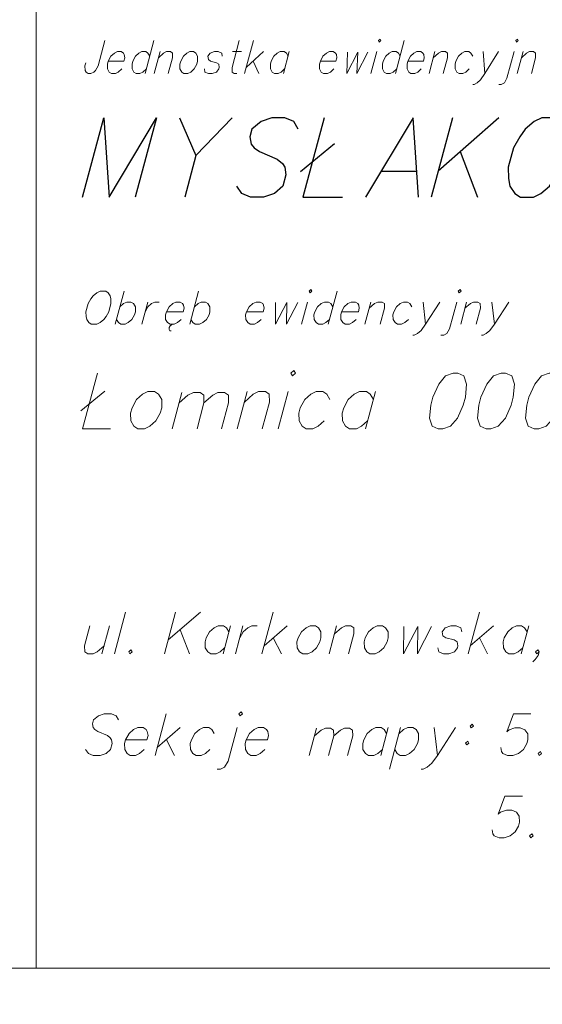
# Model space of a CAD drawing. Header units: metres. Extents: x 5554594 to 5556205, y 5636132 to 5636668.
# Tile 26 of 168: x 5555268 to 5555280, y 5636169 to 5636191. Entities that reach past the tile are written whole.
import ezdxf

# ---------------------------------------------------------------- set-up
doc = ezdxf.new("R2010")
doc.units = ezdxf.units.M
doc.header["$MEASUREMENT"] = 0
doc.header["$XCLIPFRAME"] = 0
doc.layers.add('#RAMKA', color=7, linetype='Continuous', lineweight=18)
doc.layers.add('#RASTER', color=7, linetype='Continuous', lineweight=18)
picture_1 = doc.add_image_def('image1.tif', size_in_pixel=(18897, 11811))

# ---------------------------------------------------------------- blocks, each defined once
blk = doc.blocks.new('*U368')
at = {"layer": '#RAMKA', "color": 7, "linetype": 'ByBlock', "lineweight": 18}
blk.add_line((5555271.419, 5636190.194), (5555271.223, 5636189.464), dxfattribs=at)
at = {"layer": '#RAMKA', "color": 7, "linetype": 'ByBlock', "lineweight": 18, "flags": 128}
blk.add_lwpolyline([(5555271.326, 5636189.849), (5555271.287, 5636189.918), (5555271.24, 5636189.953), (5555271.154, 5636189.953), (5555271.087, 5636189.918), (5555271.012, 5636189.849), (5555270.954, 5636189.74), (5555270.935, 5636189.671), (5555270.936, 5636189.567), (5555270.975, 5636189.498), (5555271.023, 5636189.464), (5555271.109, 5636189.464), (5555271.175, 5636189.498), (5555271.251, 5636189.567)], dxfattribs=at)
blk = doc.blocks.new('*U369')
at = {"layer": '#RAMKA', "color": 7, "linetype": 'ByBlock', "lineweight": 18}
blk.add_line((5555271.554, 5636189.953), (5555271.423, 5636189.464), dxfattribs=at)
at = {"layer": '#RAMKA', "color": 7, "linetype": 'ByBlock', "lineweight": 18, "flags": 128}
blk.add_lwpolyline([(5555271.517, 5636189.815), (5555271.63, 5636189.918), (5555271.697, 5636189.953), (5555271.782, 5636189.953), (5555271.83, 5636189.918), (5555271.831, 5636189.815), (5555271.737, 5636189.464)], dxfattribs=at)
blk = doc.blocks.new('*U370')
at = {"layer": '#RAMKA', "color": 7, "linetype": 'ByBlock', "lineweight": 18}
blk.add_line((5555273.154, 5636189.953), (5555273.354, 5636189.953), dxfattribs=at)
at = {"layer": '#RAMKA', "color": 7, "linetype": 'ByBlock', "lineweight": 18, "flags": 128}
blk.add_lwpolyline([(5555273.305, 5636190.194), (5555273.146, 5636189.602), (5555273.147, 5636189.498), (5555273.195, 5636189.464), (5555273.252, 5636189.464)], dxfattribs=at)
blk = doc.blocks.new('*U371')
at = {"layer": '#RAMKA', "color": 7, "linetype": 'ByBlock', "lineweight": 18}
for p, q in [((5555273.619, 5636190.194), (5555273.423, 5636189.464)), ((5555273.84, 5636189.953), (5555273.46, 5636189.602)), ((5555273.611, 5636189.74), (5555273.737, 5636189.464))]:
    blk.add_line(p, q, dxfattribs=at)
blk = doc.blocks.new('*U372')
at = {"layer": '#RAMKA', "color": 7, "linetype": 'ByBlock', "lineweight": 18}
blk.add_line((5555274.411, 5636189.953), (5555274.28, 5636189.464), dxfattribs=at)
at = {"layer": '#RAMKA', "color": 7, "linetype": 'ByBlock', "lineweight": 18, "flags": 128}
blk.add_lwpolyline([(5555274.384, 5636189.849), (5555274.345, 5636189.918), (5555274.297, 5636189.953), (5555274.211, 5636189.953), (5555274.145, 5636189.918), (5555274.069, 5636189.849), (5555274.011, 5636189.74), (5555273.993, 5636189.671), (5555273.994, 5636189.567), (5555274.032, 5636189.498), (5555274.08, 5636189.464), (5555274.166, 5636189.464), (5555274.233, 5636189.498), (5555274.308, 5636189.567)], dxfattribs=at)
blk = doc.blocks.new('*U373')
at = {"layer": '#RAMKA', "color": 7, "linetype": 'ByBlock', "lineweight": 18}
blk.add_line((5555276.344, 5636189.953), (5555276.213, 5636189.464), dxfattribs=at)
at = {"layer": '#RAMKA', "color": 7, "linetype": 'ByBlock', "lineweight": 18, "flags": 128}
blk.add_lwpolyline([(5555276.38, 5636190.194), (5555276.4, 5636190.16), (5555276.437, 5636190.194), (5555276.418, 5636190.229), (5555276.38, 5636190.194)], dxfattribs=at)
blk = doc.blocks.new('*U374')
at = {"layer": '#RAMKA', "color": 7, "linetype": 'ByBlock', "lineweight": 18}
blk.add_line((5555276.952, 5636190.194), (5555276.756, 5636189.464), dxfattribs=at)
at = {"layer": '#RAMKA', "color": 7, "linetype": 'ByBlock', "lineweight": 18, "flags": 128}
blk.add_lwpolyline([(5555276.859, 5636189.849), (5555276.821, 5636189.918), (5555276.773, 5636189.953), (5555276.687, 5636189.953), (5555276.621, 5636189.918), (5555276.545, 5636189.849), (5555276.487, 5636189.74), (5555276.469, 5636189.671), (5555276.469, 5636189.567), (5555276.508, 5636189.498), (5555276.556, 5636189.464), (5555276.642, 5636189.464), (5555276.708, 5636189.498), (5555276.784, 5636189.567)], dxfattribs=at)
blk = doc.blocks.new('*U375')
at = {"layer": '#RAMKA', "color": 7, "linetype": 'ByBlock', "lineweight": 18}
blk.add_line((5555277.63, 5636189.953), (5555277.499, 5636189.464), dxfattribs=at)
at = {"layer": '#RAMKA', "color": 7, "linetype": 'ByBlock', "lineweight": 18, "flags": 128}
blk.add_lwpolyline([(5555277.593, 5636189.815), (5555277.707, 5636189.918), (5555277.773, 5636189.953), (5555277.859, 5636189.953), (5555277.907, 5636189.918), (5555277.907, 5636189.815), (5555277.813, 5636189.464)], dxfattribs=at)
blk = doc.blocks.new('*U376')
at = {"layer": '#RAMKA', "color": 7, "linetype": 'ByBlock', "lineweight": 18}
blk.add_line((5555278.692, 5636189.953), (5555278.732, 5636189.464), dxfattribs=at)
at = {"layer": '#RAMKA', "color": 7, "linetype": 'ByBlock', "lineweight": 18, "flags": 128}
blk.add_lwpolyline([(5555279.035, 5636189.953), (5555278.732, 5636189.464), (5555278.638, 5636189.326), (5555278.563, 5636189.257), (5555278.496, 5636189.222), (5555278.468, 5636189.222)], dxfattribs=at)
blk = doc.blocks.new('*U377')
at = {"layer": '#RAMKA', "color": 7, "linetype": 'ByBlock', "lineweight": 18, "flags": 128}
for points in [[(5555279.414, 5636190.194), (5555279.433, 5636190.16), (5555279.471, 5636190.194), (5555279.452, 5636190.229), (5555279.414, 5636190.194)], [(5555279.378, 5636189.953), (5555279.219, 5636189.36), (5555279.163, 5636189.257), (5555279.096, 5636189.222), (5555279.039, 5636189.222)]]:
    blk.add_lwpolyline(points, dxfattribs=at)
blk = doc.blocks.new('*U378')
at = {"layer": '#RAMKA', "color": 7, "linetype": 'ByBlock', "lineweight": 18}
blk.add_line((5555279.578, 5636189.953), (5555279.447, 5636189.464), dxfattribs=at)
at = {"layer": '#RAMKA', "color": 7, "linetype": 'ByBlock', "lineweight": 18, "flags": 128}
blk.add_lwpolyline([(5555279.541, 5636189.815), (5555279.654, 5636189.918), (5555279.721, 5636189.953), (5555279.807, 5636189.953), (5555279.854, 5636189.918), (5555279.855, 5636189.815), (5555279.761, 5636189.464)], dxfattribs=at)
blk = doc.blocks.new('*U395')
at = {"layer": '#RAMKA', "color": 7, "linetype": 'ByBlock', "lineweight": 18}
blk.add_line((5555270.758, 5636184.654), (5555270.563, 5636183.924), dxfattribs=at)
at = {"layer": '#RAMKA', "color": 7, "linetype": 'ByBlock', "lineweight": 18, "flags": 128}
blk.add_lwpolyline([(5555270.666, 5636184.309), (5555270.747, 5636184.378), (5555270.818, 5636184.413), (5555270.911, 5636184.413), (5555270.964, 5636184.378), (5555271.008, 5636184.309), (5555271.009, 5636184.2), (5555270.991, 5636184.131), (5555270.932, 5636184.027), (5555270.851, 5636183.958), (5555270.78, 5636183.924), (5555270.687, 5636183.924), (5555270.634, 5636183.958), (5555270.59, 5636184.027)], dxfattribs=at)
blk = doc.blocks.new('*U396')
at = {"layer": '#RAMKA', "color": 7, "linetype": 'ByBlock', "lineweight": 18}
blk.add_line((5555271.284, 5636184.413), (5555271.153, 5636183.924), dxfattribs=at)
at = {"layer": '#RAMKA', "color": 7, "linetype": 'ByBlock', "lineweight": 18, "flags": 128}
blk.add_lwpolyline([(5555271.227, 5636184.2), (5555271.287, 5636184.309), (5555271.368, 5636184.378), (5555271.439, 5636184.413), (5555271.532, 5636184.413)], dxfattribs=at)
blk = doc.blocks.new('*U397')
at = {"layer": '#RAMKA', "color": 7, "linetype": 'ByBlock', "lineweight": 18}
for p, q in [((5555271.775, 5636183.889), (5555271.754, 5636183.849)), ((5555271.754, 5636183.849), (5555271.754, 5636183.809)), ((5555271.754, 5636183.809), (5555271.772, 5636183.78)), ((5555271.807, 5636183.912), (5555271.775, 5636183.889)), ((5555271.841, 5636183.924), (5555271.807, 5636183.912)), ((5555271.772, 5636183.78), (5555271.801, 5636183.774))]:
    blk.add_line(p, q, dxfattribs=at)
at = {"layer": '#RAMKA', "color": 7, "linetype": 'ByBlock', "lineweight": 18, "flags": 128}
blk.add_lwpolyline([(5555271.693, 5636184.2), (5555272.065, 5636184.2), (5555272.086, 5636184.275), (5555272.073, 5636184.344), (5555272.051, 5636184.378), (5555271.998, 5636184.413), (5555271.905, 5636184.413), (5555271.834, 5636184.378), (5555271.753, 5636184.309), (5555271.693, 5636184.2), (5555271.674, 5636184.131), (5555271.678, 5636184.027), (5555271.721, 5636183.958), (5555271.774, 5636183.924), (5555271.867, 5636183.924), (5555271.939, 5636183.958), (5555272.019, 5636184.027)], dxfattribs=at)
blk = doc.blocks.new('*U398')
at = {"layer": '#RAMKA', "color": 7, "linetype": 'ByBlock', "lineweight": 18}
blk.add_line((5555272.405, 5636184.654), (5555272.209, 5636183.924), dxfattribs=at)
at = {"layer": '#RAMKA', "color": 7, "linetype": 'ByBlock', "lineweight": 18, "flags": 128}
blk.add_lwpolyline([(5555272.312, 5636184.309), (5555272.393, 5636184.378), (5555272.464, 5636184.413), (5555272.557, 5636184.413), (5555272.61, 5636184.378), (5555272.654, 5636184.309), (5555272.656, 5636184.2), (5555272.637, 5636184.131), (5555272.578, 5636184.027), (5555272.498, 5636183.958), (5555272.426, 5636183.924), (5555272.333, 5636183.924), (5555272.28, 5636183.958), (5555272.237, 5636184.027)], dxfattribs=at)
blk = doc.blocks.new('*U399')
at = {"layer": '#RAMKA', "color": 7, "linetype": 'ByBlock', "lineweight": 18}
blk.add_line((5555274.814, 5636184.413), (5555274.683, 5636183.924), dxfattribs=at)
at = {"layer": '#RAMKA', "color": 7, "linetype": 'ByBlock', "lineweight": 18, "flags": 128}
blk.add_lwpolyline([(5555274.847, 5636184.654), (5555274.869, 5636184.62), (5555274.909, 5636184.654), (5555274.888, 5636184.689), (5555274.847, 5636184.654)], dxfattribs=at)
blk = doc.blocks.new('*U400')
at = {"layer": '#RAMKA', "color": 7, "linetype": 'ByBlock', "lineweight": 18}
blk.add_line((5555275.469, 5636184.654), (5555275.273, 5636183.924), dxfattribs=at)
at = {"layer": '#RAMKA', "color": 7, "linetype": 'ByBlock', "lineweight": 18, "flags": 128}
blk.add_lwpolyline([(5555275.376, 5636184.309), (5555275.332, 5636184.378), (5555275.28, 5636184.413), (5555275.186, 5636184.413), (5555275.115, 5636184.378), (5555275.034, 5636184.309), (5555274.974, 5636184.2), (5555274.956, 5636184.131), (5555274.959, 5636184.027), (5555275.002, 5636183.958), (5555275.055, 5636183.924), (5555275.149, 5636183.924), (5555275.22, 5636183.958), (5555275.301, 5636184.027)], dxfattribs=at)
blk = doc.blocks.new('*U401')
at = {"layer": '#RAMKA', "color": 7, "linetype": 'ByBlock', "lineweight": 18}
blk.add_line((5555276.211, 5636184.413), (5555276.08, 5636183.924), dxfattribs=at)
at = {"layer": '#RAMKA', "color": 7, "linetype": 'ByBlock', "lineweight": 18, "flags": 128}
blk.add_lwpolyline([(5555276.174, 5636184.275), (5555276.295, 5636184.378), (5555276.367, 5636184.413), (5555276.46, 5636184.413), (5555276.513, 5636184.378), (5555276.516, 5636184.275), (5555276.422, 5636183.924)], dxfattribs=at)
blk = doc.blocks.new('*U402')
at = {"layer": '#RAMKA', "color": 7, "linetype": 'ByBlock', "lineweight": 18}
blk.add_line((5555277.366, 5636184.413), (5555277.421, 5636183.924), dxfattribs=at)
at = {"layer": '#RAMKA', "color": 7, "linetype": 'ByBlock', "lineweight": 18, "flags": 128}
blk.add_lwpolyline([(5555277.739, 5636184.413), (5555277.421, 5636183.924), (5555277.322, 5636183.786), (5555277.242, 5636183.717), (5555277.17, 5636183.682), (5555277.139, 5636183.682)], dxfattribs=at)
blk = doc.blocks.new('*U403')
at = {"layer": '#RAMKA', "color": 7, "linetype": 'ByBlock', "lineweight": 18, "flags": 128}
for points in [[(5555278.145, 5636184.654), (5555278.167, 5636184.62), (5555278.207, 5636184.654), (5555278.185, 5636184.689), (5555278.145, 5636184.654)], [(5555278.111, 5636184.413), (5555277.953, 5636183.82), (5555277.894, 5636183.717), (5555277.822, 5636183.682), (5555277.76, 5636183.682)]]:
    blk.add_lwpolyline(points, dxfattribs=at)
blk = doc.blocks.new('*U404')
at = {"layer": '#RAMKA', "color": 7, "linetype": 'ByBlock', "lineweight": 18}
blk.add_line((5555278.329, 5636184.413), (5555278.198, 5636183.924), dxfattribs=at)
at = {"layer": '#RAMKA', "color": 7, "linetype": 'ByBlock', "lineweight": 18, "flags": 128}
blk.add_lwpolyline([(5555278.292, 5636184.275), (5555278.413, 5636184.378), (5555278.484, 5636184.413), (5555278.577, 5636184.413), (5555278.63, 5636184.378), (5555278.634, 5636184.275), (5555278.54, 5636183.924)], dxfattribs=at)
blk = doc.blocks.new('*U405')
at = {"layer": '#RAMKA', "color": 7, "linetype": 'ByBlock', "lineweight": 18}
blk.add_line((5555278.888, 5636184.413), (5555278.943, 5636183.924), dxfattribs=at)
at = {"layer": '#RAMKA', "color": 7, "linetype": 'ByBlock', "lineweight": 18, "flags": 128}
blk.add_lwpolyline([(5555279.261, 5636184.413), (5555278.943, 5636183.924), (5555278.844, 5636183.786), (5555278.764, 5636183.717), (5555278.692, 5636183.682), (5555278.661, 5636183.682)], dxfattribs=at)
blk = doc.blocks.new('*U799')
at = {"layer": '#RAMKA', "color": 7, "linetype": 'ByBlock', "lineweight": 25}
blk.add_line((5555273.147, 5636188.485), (5555272.348, 5636187.656), dxfattribs=at)
at = {"layer": '#RAMKA', "color": 7, "linetype": 'ByBlock', "lineweight": 25, "flags": 128}
blk.add_lwpolyline([(5555271.981, 5636188.485), (5555272.348, 5636187.656), (5555272.1, 5636186.73)], dxfattribs=at)
blk = doc.blocks.new('*U800')
at = {"layer": '#RAMKA', "color": 7, "linetype": 'ByBlock', "lineweight": 25}
blk.add_line((5555274.656, 5636187.297), (5555275.412, 5636187.918), dxfattribs=at)
at = {"layer": '#RAMKA', "color": 7, "linetype": 'ByBlock', "lineweight": 25, "flags": 128}
blk.add_lwpolyline([(5555275.179, 5636188.485), (5555274.709, 5636186.73), (5555275.586, 5636186.73)], dxfattribs=at)
blk = doc.blocks.new('*U801')
at = {"layer": '#RAMKA', "color": 7, "linetype": 'ByBlock', "lineweight": 25}
blk.add_line((5555276.439, 5636187.31), (5555277.232, 5636187.31), dxfattribs=at)
at = {"layer": '#RAMKA', "color": 7, "linetype": 'ByBlock', "lineweight": 25, "flags": 128}
blk.add_lwpolyline([(5555277.269, 5636186.73), (5555277.15, 5636188.485), (5555276.091, 5636186.73)], dxfattribs=at)
blk = doc.blocks.new('*U802')
at = {"layer": '#RAMKA', "color": 7, "linetype": 'ByBlock', "lineweight": 25}
for p, q in [((5555278.016, 5636188.485), (5555277.546, 5636186.73)), ((5555279.038, 5636188.485), (5555277.701, 5636187.31)), ((5555278.189, 5636187.739), (5555278.568, 5636186.73))]:
    blk.add_line(p, q, dxfattribs=at)
blk = doc.blocks.new('*U805')
at = {"layer": '#RAMKA', "color": 7, "linetype": 'ByBlock', "lineweight": 18}
blk.add_line((5555269.806, 5636182.008), (5555270.335, 5636182.443), dxfattribs=at)
at = {"layer": '#RAMKA', "color": 7, "linetype": 'ByBlock', "lineweight": 18, "flags": 128}
blk.add_lwpolyline([(5555270.172, 5636182.839), (5555269.842, 5636181.611), (5555270.457, 5636181.611)], dxfattribs=at)
blk = doc.blocks.new('*U806')
at = {"layer": '#RAMKA', "color": 7, "linetype": 'ByBlock', "lineweight": 18}
blk.add_line((5555272.035, 5636182.414), (5555271.82, 5636181.611), dxfattribs=at)
at = {"layer": '#RAMKA', "color": 7, "linetype": 'ByBlock', "lineweight": 18, "flags": 128}
for points in [[(5555271.974, 5636182.187), (5555272.168, 5636182.357), (5555272.29, 5636182.414), (5555272.438, 5636182.414), (5555272.521, 5636182.357), (5555272.525, 5636182.187), (5555272.371, 5636181.611)], [(5555272.525, 5636182.187), (5555272.719, 5636182.357), (5555272.833, 5636182.414), (5555272.981, 5636182.414), (5555273.064, 5636182.357), (5555273.068, 5636182.187), (5555272.913, 5636181.611)]]:
    blk.add_lwpolyline(points, dxfattribs=at)
blk = doc.blocks.new('*U807')
at = {"layer": '#RAMKA', "color": 7, "linetype": 'ByBlock', "lineweight": 18}
blk.add_line((5555273.479, 5636182.433), (5555273.259, 5636181.611), dxfattribs=at)
at = {"layer": '#RAMKA', "color": 7, "linetype": 'ByBlock', "lineweight": 18, "flags": 128}
blk.add_lwpolyline([(5555273.417, 5636182.201), (5555273.615, 5636182.375), (5555273.731, 5636182.433), (5555273.883, 5636182.433), (5555273.968, 5636182.375), (5555273.972, 5636182.201), (5555273.814, 5636181.611)], dxfattribs=at)
blk = doc.blocks.new('*U808')
at = {"layer": '#RAMKA', "color": 7, "linetype": 'ByBlock', "lineweight": 18}
blk.add_line((5555274.388, 5636182.433), (5555274.167, 5636181.611), dxfattribs=at)
at = {"layer": '#RAMKA', "color": 7, "linetype": 'ByBlock', "lineweight": 18, "flags": 128}
blk.add_lwpolyline([(5555274.446, 5636182.839), (5555274.481, 5636182.781), (5555274.547, 5636182.839), (5555274.512, 5636182.897), (5555274.446, 5636182.839)], dxfattribs=at)
blk = doc.blocks.new('*U809')
at = {"layer": '#RAMKA', "color": 7, "linetype": 'ByBlock', "lineweight": 18}
blk.add_line((5555276.315, 5636182.433), (5555276.094, 5636181.611), dxfattribs=at)
at = {"layer": '#RAMKA', "color": 7, "linetype": 'ByBlock', "lineweight": 18, "flags": 128}
blk.add_lwpolyline([(5555276.268, 5636182.259), (5555276.198, 5636182.375), (5555276.113, 5636182.433), (5555275.961, 5636182.433), (5555275.845, 5636182.375), (5555275.713, 5636182.259), (5555275.613, 5636182.075), (5555275.582, 5636181.959), (5555275.586, 5636181.785), (5555275.656, 5636181.669), (5555275.741, 5636181.611), (5555275.893, 5636181.611), (5555276.009, 5636181.669), (5555276.141, 5636181.785)], dxfattribs=at)
blk = doc.blocks.new('*U811')
at = {"layer": '#RAMKA', "color": 7, "linetype": 'ByBlock', "lineweight": 18}
blk.add_line((5555270.435, 5636177.254), (5555270.27, 5636176.639), dxfattribs=at)
at = {"layer": '#RAMKA', "color": 7, "linetype": 'ByBlock', "lineweight": 18, "flags": 128}
blk.add_lwpolyline([(5555270.005, 5636177.254), (5555269.887, 5636176.813), (5555269.891, 5636176.682), (5555269.958, 5636176.639), (5555270.075, 5636176.639), (5555270.165, 5636176.682), (5555270.317, 5636176.813)], dxfattribs=at)
blk = doc.blocks.new('*U812')
at = {"layer": '#RAMKA', "color": 7, "linetype": 'ByBlock', "lineweight": 18}
for p, q in [((5555271.897, 5636177.558), (5555271.651, 5636176.639)), ((5555272.451, 5636177.558), (5555271.733, 5636176.943)), ((5555271.995, 5636177.167), (5555272.205, 5636176.639))]:
    blk.add_line(p, q, dxfattribs=at)
blk = doc.blocks.new('*U813')
at = {"layer": '#RAMKA', "color": 7, "linetype": 'ByBlock', "lineweight": 18}
blk.add_line((5555273.112, 5636177.254), (5555272.947, 5636176.639), dxfattribs=at)
at = {"layer": '#RAMKA', "color": 7, "linetype": 'ByBlock', "lineweight": 18, "flags": 128}
blk.add_lwpolyline([(5555273.077, 5636177.124), (5555273.022, 5636177.211), (5555272.956, 5636177.254), (5555272.838, 5636177.254), (5555272.749, 5636177.211), (5555272.647, 5636177.124), (5555272.571, 5636176.986), (5555272.548, 5636176.899), (5555272.552, 5636176.769), (5555272.607, 5636176.682), (5555272.674, 5636176.639), (5555272.791, 5636176.639), (5555272.881, 5636176.682), (5555272.982, 5636176.769)], dxfattribs=at)
blk = doc.blocks.new('*U814')
at = {"layer": '#RAMKA', "color": 7, "linetype": 'ByBlock', "lineweight": 18}
blk.add_line((5555273.386, 5636177.254), (5555273.221, 5636176.639), dxfattribs=at)
at = {"layer": '#RAMKA', "color": 7, "linetype": 'ByBlock', "lineweight": 18, "flags": 128}
blk.add_lwpolyline([(5555273.314, 5636176.986), (5555273.39, 5636177.124), (5555273.491, 5636177.211), (5555273.581, 5636177.254), (5555273.698, 5636177.254)], dxfattribs=at)
blk = doc.blocks.new('*U815')
at = {"layer": '#RAMKA', "color": 7, "linetype": 'ByBlock', "lineweight": 18}
for p, q in [((5555274.053, 5636177.558), (5555273.807, 5636176.639)), ((5555274.362, 5636177.254), (5555273.853, 5636176.813)), ((5555274.056, 5636176.986), (5555274.237, 5636176.639))]:
    blk.add_line(p, q, dxfattribs=at)
blk = doc.blocks.new('*U816')
at = {"layer": '#RAMKA', "color": 7, "linetype": 'ByBlock', "lineweight": 18}
blk.add_line((5555275.457, 5636177.254), (5555275.292, 5636176.639), dxfattribs=at)
at = {"layer": '#RAMKA', "color": 7, "linetype": 'ByBlock', "lineweight": 18, "flags": 128}
blk.add_lwpolyline([(5555275.41, 5636177.08), (5555275.562, 5636177.211), (5555275.652, 5636177.254), (5555275.769, 5636177.254), (5555275.836, 5636177.211), (5555275.84, 5636177.08), (5555275.722, 5636176.639)], dxfattribs=at)
blk = doc.blocks.new('*U817')
at = {"layer": '#RAMKA', "color": 7, "linetype": 'ByBlock', "lineweight": 18}
for p, q in [((5555278.611, 5636177.558), (5555278.365, 5636176.639)), ((5555278.92, 5636177.254), (5555278.411, 5636176.813)), ((5555278.614, 5636176.986), (5555278.794, 5636176.639))]:
    blk.add_line(p, q, dxfattribs=at)
blk = doc.blocks.new('*U818')
at = {"layer": '#RAMKA', "color": 7, "linetype": 'ByBlock', "lineweight": 18}
blk.add_line((5555279.702, 5636177.254), (5555279.537, 5636176.639), dxfattribs=at)
at = {"layer": '#RAMKA', "color": 7, "linetype": 'ByBlock', "lineweight": 18, "flags": 128}
blk.add_lwpolyline([(5555279.667, 5636177.124), (5555279.612, 5636177.211), (5555279.545, 5636177.254), (5555279.428, 5636177.254), (5555279.338, 5636177.211), (5555279.237, 5636177.124), (5555279.161, 5636176.986), (5555279.138, 5636176.899), (5555279.142, 5636176.769), (5555279.197, 5636176.682), (5555279.263, 5636176.639), (5555279.381, 5636176.639), (5555279.47, 5636176.682), (5555279.572, 5636176.769)], dxfattribs=at)
blk = doc.blocks.new('*U821')
at = {"layer": '#RAMKA', "color": 7, "linetype": 'ByBlock', "lineweight": 18}
for p, q in [((5555271.69, 5636175.308), (5555271.444, 5636174.389)), ((5555271.999, 5636175.004), (5555271.49, 5636174.563)), ((5555271.693, 5636174.736), (5555271.873, 5636174.389))]:
    blk.add_line(p, q, dxfattribs=at)
blk = doc.blocks.new('*U822')
at = {"layer": '#RAMKA', "color": 7, "linetype": 'ByBlock', "lineweight": 18, "flags": 128}
for points in [[(5555273.298, 5636175.308), (5555273.326, 5636175.265), (5555273.377, 5636175.308), (5555273.349, 5636175.352), (5555273.298, 5636175.308)], [(5555273.256, 5636175.004), (5555273.056, 5636174.259), (5555272.982, 5636174.129), (5555272.893, 5636174.085), (5555272.814, 5636174.085)]]:
    blk.add_lwpolyline(points, dxfattribs=at)
blk = doc.blocks.new('*U823')
at = {"layer": '#RAMKA', "color": 7, "linetype": 'ByBlock', "lineweight": 18}
blk.add_line((5555275.011, 5636174.99), (5555274.85, 5636174.389), dxfattribs=at)
at = {"layer": '#RAMKA', "color": 7, "linetype": 'ByBlock', "lineweight": 18, "flags": 128}
for points in [[(5555274.965, 5636174.82), (5555275.114, 5636174.948), (5555275.208, 5636174.99), (5555275.323, 5636174.99), (5555275.388, 5636174.948), (5555275.392, 5636174.82), (5555275.276, 5636174.389)], [(5555275.392, 5636174.82), (5555275.54, 5636174.948), (5555275.628, 5636174.99), (5555275.743, 5636174.99), (5555275.807, 5636174.948), (5555275.812, 5636174.82), (5555275.696, 5636174.389)]]:
    blk.add_lwpolyline(points, dxfattribs=at)
blk = doc.blocks.new('*U824')
at = {"layer": '#RAMKA', "color": 7, "linetype": 'ByBlock', "lineweight": 18}
blk.add_line((5555276.597, 5636175.004), (5555276.432, 5636174.389), dxfattribs=at)
at = {"layer": '#RAMKA', "color": 7, "linetype": 'ByBlock', "lineweight": 18, "flags": 128}
blk.add_lwpolyline([(5555276.562, 5636174.874), (5555276.507, 5636174.961), (5555276.441, 5636175.004), (5555276.323, 5636175.004), (5555276.234, 5636174.961), (5555276.132, 5636174.874), (5555276.056, 5636174.736), (5555276.033, 5636174.65), (5555276.037, 5636174.519), (5555276.092, 5636174.432), (5555276.159, 5636174.389), (5555276.276, 5636174.389), (5555276.366, 5636174.432), (5555276.467, 5636174.519)], dxfattribs=at)
blk = doc.blocks.new('*U825')
at = {"layer": '#RAMKA', "color": 7, "linetype": 'ByBlock', "lineweight": 18}
blk.add_line((5555276.87, 5636175.004), (5555276.624, 5636174.085), dxfattribs=at)
at = {"layer": '#RAMKA', "color": 7, "linetype": 'ByBlock', "lineweight": 18, "flags": 128}
blk.add_lwpolyline([(5555276.836, 5636174.874), (5555276.937, 5636174.961), (5555277.027, 5636175.004), (5555277.144, 5636175.004), (5555277.211, 5636174.961), (5555277.265, 5636174.874), (5555277.268, 5636174.736), (5555277.244, 5636174.65), (5555277.17, 5636174.519), (5555277.069, 5636174.432), (5555276.979, 5636174.389), (5555276.862, 5636174.389), (5555276.795, 5636174.432), (5555276.741, 5636174.519)], dxfattribs=at)
blk = doc.blocks.new('*U826')
at = {"layer": '#RAMKA', "color": 7, "linetype": 'ByBlock', "lineweight": 18}
blk.add_line((5555277.613, 5636175.004), (5555277.683, 5636174.389), dxfattribs=at)
at = {"layer": '#RAMKA', "color": 7, "linetype": 'ByBlock', "lineweight": 18, "flags": 128}
blk.add_lwpolyline([(5555278.082, 5636175.004), (5555277.683, 5636174.389), (5555277.558, 5636174.215), (5555277.456, 5636174.129), (5555277.367, 5636174.085), (5555277.328, 5636174.085)], dxfattribs=at)
blk = doc.blocks.new('*U827')
at = {"layer": '#RAMKA', "color": 7, "linetype": 'ByBlock', "lineweight": 18, "flags": 128}
for points in [[(5555278.455, 5636175.084), (5555278.404, 5636175.04), (5555278.432, 5636174.997), (5555278.482, 5636175.04), (5555278.455, 5636175.084)], [(5555278.354, 5636174.707), (5555278.303, 5636174.664), (5555278.331, 5636174.621), (5555278.381, 5636174.664), (5555278.354, 5636174.707)]]:
    blk.add_lwpolyline(points, dxfattribs=at)

msp = doc.modelspace()

# ---------------------------------------------------------------- linework, layer by layer
at = {"layer": '#RAMKA', "color": 7, "linetype": 'Continuous', "lineweight": 18}
msp.add_line((5555270.79, 5636177.558), (5555270.544, 5636176.639), dxfattribs=at)
at = {"layer": '#RAMKA', "color": 7, "linetype": 'Continuous', "lineweight": 18, "flags": 128}
for points in [[(5555132.537, 5636373.686), (5555132.537, 5636169.686), (5555411.815, 5636169.686), (5555411.815, 5636373.686), (5555132.537, 5636373.686)], [(5555268.815, 5636169.686), (5555411.815, 5636169.686), (5555411.815, 5636191.382), (5555268.815, 5636191.382), (5555268.815, 5636169.686)]]:
    msp.add_lwpolyline(points, close=True, dxfattribs=at)
for points in [[(5555270.333, 5636190.194), (5555270.183, 5636189.636), (5555270.127, 5636189.533), (5555270.089, 5636189.498), (5555270.023, 5636189.464), (5555269.966, 5636189.464), (5555269.918, 5636189.498), (5555269.898, 5636189.533), (5555269.893, 5636189.636), (5555269.911, 5636189.705)], [(5555270.411, 5636189.74), (5555270.754, 5636189.74), (5555270.774, 5636189.815), (5555270.764, 5636189.884), (5555270.744, 5636189.918), (5555270.697, 5636189.953), (5555270.611, 5636189.953), (5555270.544, 5636189.918), (5555270.469, 5636189.849), (5555270.411, 5636189.74), (5555270.392, 5636189.671), (5555270.393, 5636189.567), (5555270.432, 5636189.498), (5555270.48, 5636189.464), (5555270.566, 5636189.464), (5555270.632, 5636189.498), (5555270.708, 5636189.567)], [(5555272.211, 5636189.953), (5555272.145, 5636189.918), (5555272.069, 5636189.849), (5555272.011, 5636189.74), (5555271.993, 5636189.671), (5555271.994, 5636189.567), (5555272.032, 5636189.498), (5555272.08, 5636189.464), (5555272.166, 5636189.464), (5555272.232, 5636189.498), (5555272.308, 5636189.567), (5555272.364, 5636189.671), (5555272.383, 5636189.74), (5555272.383, 5636189.849), (5555272.345, 5636189.918), (5555272.297, 5636189.953), (5555272.211, 5636189.953)], [(5555272.926, 5636189.849), (5555272.916, 5636189.918), (5555272.84, 5636189.953), (5555272.754, 5636189.953), (5555272.659, 5636189.918), (5555272.612, 5636189.849), (5555272.622, 5636189.78), (5555272.668, 5636189.74), (5555272.802, 5636189.705), (5555272.85, 5636189.671), (5555272.86, 5636189.602), (5555272.851, 5636189.567), (5555272.804, 5636189.498), (5555272.709, 5636189.464), (5555272.623, 5636189.464), (5555272.547, 5636189.498), (5555272.536, 5636189.567)], [(5555275.097, 5636189.74), (5555275.44, 5636189.74), (5555275.46, 5636189.815), (5555275.45, 5636189.884), (5555275.431, 5636189.918), (5555275.383, 5636189.953), (5555275.297, 5636189.953), (5555275.231, 5636189.918), (5555275.155, 5636189.849), (5555275.097, 5636189.74), (5555275.079, 5636189.671), (5555275.08, 5636189.567), (5555275.118, 5636189.498), (5555275.166, 5636189.464), (5555275.252, 5636189.464), (5555275.318, 5636189.498), (5555275.394, 5636189.567)], [(5555275.694, 5636189.941), (5555275.683, 5636189.464), (5555275.922, 5636189.941), (5555275.906, 5636189.464), (5555276.146, 5636189.941)], [(5555277.03, 5636189.74), (5555277.373, 5636189.74), (5555277.393, 5636189.815), (5555277.383, 5636189.884), (5555277.364, 5636189.918), (5555277.316, 5636189.953), (5555277.23, 5636189.953), (5555277.164, 5636189.918), (5555277.088, 5636189.849), (5555277.03, 5636189.74), (5555277.012, 5636189.671), (5555277.012, 5636189.567), (5555277.051, 5636189.498), (5555277.099, 5636189.464), (5555277.185, 5636189.464), (5555277.251, 5636189.498), (5555277.327, 5636189.567)], [(5555278.464, 5636189.849), (5555278.426, 5636189.918), (5555278.378, 5636189.953), (5555278.292, 5636189.953), (5555278.226, 5636189.918), (5555278.15, 5636189.849), (5555278.092, 5636189.74), (5555278.074, 5636189.671), (5555278.074, 5636189.567), (5555278.113, 5636189.498), (5555278.161, 5636189.464), (5555278.247, 5636189.464), (5555278.313, 5636189.498), (5555278.389, 5636189.567)], [(5555270.23, 5636184.654), (5555270.159, 5636184.62), (5555270.073, 5636184.551), (5555270.024, 5636184.482), (5555269.965, 5636184.378), (5555269.917, 5636184.2), (5555269.92, 5636184.096), (5555269.933, 5636184.027), (5555269.982, 5636183.958), (5555270.035, 5636183.924), (5555270.159, 5636183.924), (5555270.23, 5636183.958), (5555270.311, 5636184.027), (5555270.36, 5636184.096), (5555270.419, 5636184.2), (5555270.467, 5636184.378), (5555270.464, 5636184.482), (5555270.451, 5636184.551), (5555270.407, 5636184.62), (5555270.355, 5636184.654), (5555270.23, 5636184.654)], [(5555273.463, 5636184.2), (5555273.836, 5636184.2), (5555273.856, 5636184.275), (5555273.844, 5636184.344), (5555273.822, 5636184.378), (5555273.769, 5636184.413), (5555273.676, 5636184.413), (5555273.604, 5636184.378), (5555273.524, 5636184.309), (5555273.463, 5636184.2), (5555273.445, 5636184.131), (5555273.448, 5636184.027), (5555273.492, 5636183.958), (5555273.545, 5636183.924), (5555273.638, 5636183.924), (5555273.709, 5636183.958), (5555273.79, 5636184.027)], [(5555274.108, 5636184.401), (5555274.106, 5636183.924), (5555274.355, 5636184.401), (5555274.349, 5636183.924), (5555274.598, 5636184.401)], [(5555275.564, 5636184.2), (5555275.937, 5636184.2), (5555275.957, 5636184.275), (5555275.944, 5636184.344), (5555275.923, 5636184.378), (5555275.87, 5636184.413), (5555275.777, 5636184.413), (5555275.705, 5636184.378), (5555275.625, 5636184.309), (5555275.564, 5636184.2), (5555275.546, 5636184.131), (5555275.549, 5636184.027), (5555275.593, 5636183.958), (5555275.646, 5636183.924), (5555275.739, 5636183.924), (5555275.81, 5636183.958), (5555275.891, 5636184.027)], [(5555277.121, 5636184.309), (5555277.077, 5636184.378), (5555277.024, 5636184.413), (5555276.931, 5636184.413), (5555276.86, 5636184.378), (5555276.779, 5636184.309), (5555276.719, 5636184.2), (5555276.7, 5636184.131), (5555276.704, 5636184.027), (5555276.747, 5636183.958), (5555276.8, 5636183.924), (5555276.893, 5636183.924), (5555276.965, 5636183.958), (5555277.045, 5636184.027)], [(5555278.031, 5636182.839), (5555277.864, 5636182.781), (5555277.714, 5636182.597), (5555277.585, 5636182.307), (5555277.539, 5636182.133), (5555277.512, 5636181.843), (5555277.566, 5636181.669), (5555277.702, 5636181.611), (5555277.803, 5636181.611), (5555277.97, 5636181.669), (5555278.126, 5636181.843), (5555278.254, 5636182.133), (5555278.301, 5636182.307), (5555278.328, 5636182.597), (5555278.268, 5636182.781), (5555278.132, 5636182.839), (5555278.031, 5636182.839)], [(5555279.091, 5636182.839), (5555278.924, 5636182.781), (5555278.774, 5636182.597), (5555278.646, 5636182.307), (5555278.599, 5636182.133), (5555278.572, 5636181.843), (5555278.626, 5636181.669), (5555278.762, 5636181.611), (5555278.863, 5636181.611), (5555279.03, 5636181.669), (5555279.186, 5636181.843), (5555279.314, 5636182.133), (5555279.361, 5636182.307), (5555279.388, 5636182.597), (5555279.328, 5636182.781), (5555279.192, 5636182.839), (5555279.091, 5636182.839)], [(5555280.152, 5636182.839), (5555279.985, 5636182.781), (5555279.834, 5636182.597), (5555279.706, 5636182.307), (5555279.659, 5636182.133), (5555279.632, 5636181.843), (5555279.687, 5636181.669), (5555279.822, 5636181.611), (5555279.923, 5636181.611), (5555280.09, 5636181.669), (5555280.246, 5636181.843), (5555280.375, 5636182.133), (5555280.421, 5636182.307), (5555280.449, 5636182.597), (5555280.389, 5636182.781), (5555280.253, 5636182.839), (5555280.152, 5636182.839)], [(5555271.283, 5636182.433), (5555271.166, 5636182.375), (5555271.034, 5636182.259), (5555270.935, 5636182.075), (5555270.903, 5636181.959), (5555270.907, 5636181.785), (5555270.977, 5636181.669), (5555271.063, 5636181.611), (5555271.214, 5636181.611), (5555271.331, 5636181.669), (5555271.463, 5636181.785), (5555271.56, 5636181.959), (5555271.591, 5636182.075), (5555271.59, 5636182.259), (5555271.52, 5636182.375), (5555271.434, 5636182.433), (5555271.283, 5636182.433)], [(5555275.309, 5636182.259), (5555275.239, 5636182.375), (5555275.154, 5636182.433), (5555275.002, 5636182.433), (5555274.886, 5636182.375), (5555274.754, 5636182.259), (5555274.654, 5636182.075), (5555274.623, 5636181.959), (5555274.627, 5636181.785), (5555274.696, 5636181.669), (5555274.782, 5636181.611), (5555274.933, 5636181.611), (5555275.05, 5636181.669), (5555275.182, 5636181.785)], [(5555274.87, 5636177.254), (5555274.781, 5636177.211), (5555274.679, 5636177.124), (5555274.603, 5636176.986), (5555274.58, 5636176.899), (5555274.584, 5636176.769), (5555274.639, 5636176.682), (5555274.706, 5636176.639), (5555274.823, 5636176.639), (5555274.913, 5636176.682), (5555275.014, 5636176.769), (5555275.088, 5636176.899), (5555275.111, 5636176.986), (5555275.109, 5636177.124), (5555275.054, 5636177.211), (5555274.988, 5636177.254), (5555274.87, 5636177.254)], [(5555276.355, 5636177.254), (5555276.266, 5636177.211), (5555276.164, 5636177.124), (5555276.088, 5636176.986), (5555276.065, 5636176.899), (5555276.069, 5636176.769), (5555276.124, 5636176.682), (5555276.191, 5636176.639), (5555276.308, 5636176.639), (5555276.398, 5636176.682), (5555276.499, 5636176.769), (5555276.573, 5636176.899), (5555276.596, 5636176.986), (5555276.594, 5636177.124), (5555276.539, 5636177.211), (5555276.473, 5636177.254), (5555276.355, 5636177.254)], [(5555276.938, 5636177.24), (5555276.936, 5636176.639), (5555277.25, 5636177.24), (5555277.241, 5636176.639), (5555277.555, 5636177.24)], [(5555278.221, 5636177.124), (5555278.205, 5636177.211), (5555278.1, 5636177.254), (5555277.982, 5636177.254), (5555277.853, 5636177.211), (5555277.791, 5636177.124), (5555277.807, 5636177.037), (5555277.872, 5636176.986), (5555278.055, 5636176.943), (5555278.122, 5636176.899), (5555278.138, 5636176.813), (5555278.126, 5636176.769), (5555278.064, 5636176.682), (5555277.935, 5636176.639), (5555277.818, 5636176.639), (5555277.712, 5636176.682), (5555277.696, 5636176.769)], [(5555270.912, 5636176.726), (5555270.862, 5636176.682), (5555270.889, 5636176.639), (5555270.94, 5636176.682), (5555270.912, 5636176.726)], [(5555279.933, 5636176.682), (5555279.882, 5636176.639), (5555279.855, 5636176.682), (5555279.905, 5636176.726), (5555279.933, 5636176.682), (5555279.91, 5636176.596), (5555279.847, 5636176.509), (5555279.795, 5636176.458)], [(5555270.639, 5636175.178), (5555270.584, 5636175.265), (5555270.478, 5636175.308), (5555270.322, 5636175.308), (5555270.193, 5636175.265), (5555270.085, 5636175.178), (5555270.062, 5636175.091), (5555270.078, 5636175.004), (5555270.112, 5636174.961), (5555270.178, 5636174.917), (5555270.39, 5636174.831), (5555270.454, 5636174.78), (5555270.482, 5636174.736), (5555270.497, 5636174.65), (5555270.462, 5636174.519), (5555270.361, 5636174.432), (5555270.232, 5636174.389), (5555270.076, 5636174.389), (5555269.97, 5636174.432), (5555269.909, 5636174.519)], [(5555279.752, 5636175.308), (5555279.362, 5636175.308), (5555279.216, 5636174.91), (5555279.267, 5636174.953), (5555279.395, 5636174.997), (5555279.513, 5636174.997), (5555279.618, 5636174.953), (5555279.68, 5636174.867), (5555279.684, 5636174.736), (5555279.661, 5636174.65), (5555279.587, 5636174.519), (5555279.479, 5636174.432), (5555279.35, 5636174.389), (5555279.233, 5636174.389), (5555279.127, 5636174.432), (5555279.1, 5636174.476), (5555279.084, 5636174.563)], [(5555270.794, 5636174.736), (5555271.263, 5636174.736), (5555271.288, 5636174.831), (5555271.272, 5636174.917), (5555271.245, 5636174.961), (5555271.179, 5636175.004), (5555271.061, 5636175.004), (5555270.971, 5636174.961), (5555270.87, 5636174.874), (5555270.794, 5636174.736), (5555270.771, 5636174.65), (5555270.775, 5636174.519), (5555270.83, 5636174.432), (5555270.896, 5636174.389), (5555271.014, 5636174.389), (5555271.103, 5636174.432), (5555271.205, 5636174.519)], [(5555272.752, 5636174.874), (5555272.697, 5636174.961), (5555272.631, 5636175.004), (5555272.514, 5636175.004), (5555272.424, 5636174.961), (5555272.322, 5636174.874), (5555272.247, 5636174.736), (5555272.223, 5636174.65), (5555272.227, 5636174.519), (5555272.282, 5636174.432), (5555272.349, 5636174.389), (5555272.466, 5636174.389), (5555272.556, 5636174.432), (5555272.657, 5636174.519)], [(5555273.458, 5636174.736), (5555273.927, 5636174.736), (5555273.952, 5636174.831), (5555273.936, 5636174.917), (5555273.909, 5636174.961), (5555273.842, 5636175.004), (5555273.725, 5636175.004), (5555273.635, 5636174.961), (5555273.534, 5636174.874), (5555273.458, 5636174.736), (5555273.435, 5636174.65), (5555273.439, 5636174.519), (5555273.494, 5636174.432), (5555273.56, 5636174.389), (5555273.677, 5636174.389), (5555273.767, 5636174.432), (5555273.869, 5636174.519)], [(5555279.959, 5636174.476), (5555279.909, 5636174.432), (5555279.936, 5636174.389), (5555279.987, 5636174.432), (5555279.959, 5636174.476)], [(5555279.565, 5636173.487), (5555279.174, 5636173.487), (5555279.028, 5636173.089), (5555279.079, 5636173.132), (5555279.208, 5636173.176), (5555279.325, 5636173.176), (5555279.431, 5636173.132), (5555279.492, 5636173.046), (5555279.496, 5636172.915), (5555279.473, 5636172.829), (5555279.399, 5636172.698), (5555279.291, 5636172.611), (5555279.162, 5636172.568), (5555279.045, 5636172.568), (5555278.939, 5636172.611), (5555278.912, 5636172.655), (5555278.896, 5636172.742)], [(5555279.772, 5636172.655), (5555279.721, 5636172.611), (5555279.748, 5636172.568), (5555279.799, 5636172.611), (5555279.772, 5636172.655)]]:
    msp.add_lwpolyline(points, dxfattribs=at)
at = {"layer": '#RAMKA', "color": 7, "linetype": 'Continuous', "lineweight": 25, "flags": 128}
for points in [[(5555269.84, 5636186.73), (5555270.31, 5636188.485), (5555270.429, 5636186.73), (5555271.476, 5636188.485), (5555271.006, 5636186.73)], [(5555274.607, 5636188.236), (5555274.508, 5636188.402), (5555274.313, 5636188.485), (5555274.025, 5636188.485), (5555273.786, 5636188.402), (5555273.585, 5636188.236), (5555273.541, 5636188.07), (5555273.569, 5636187.905), (5555273.631, 5636187.822), (5555273.753, 5636187.739), (5555274.141, 5636187.573), (5555274.259, 5636187.476), (5555274.309, 5636187.393), (5555274.337, 5636187.227), (5555274.27, 5636186.979), (5555274.082, 5636186.813), (5555273.843, 5636186.73), (5555273.555, 5636186.73), (5555273.36, 5636186.813), (5555273.248, 5636186.979)], [(5555279.988, 5636188.485), (5555279.821, 5636188.402), (5555279.62, 5636188.236), (5555279.504, 5636188.07), (5555279.365, 5636187.822), (5555279.25, 5636187.393), (5555279.256, 5636187.144), (5555279.283, 5636186.979), (5555279.395, 5636186.813), (5555279.517, 5636186.73), (5555279.806, 5636186.73), (5555279.972, 5636186.813), (5555280.161, 5636186.979), (5555280.278, 5636187.144), (5555280.416, 5636187.393), (5555280.531, 5636187.822), (5555280.526, 5636188.07), (5555280.498, 5636188.236), (5555280.398, 5636188.402), (5555280.276, 5636188.485), (5555279.988, 5636188.485)]]:
    msp.add_lwpolyline(points, dxfattribs=at)

# ---------------------------------------------------------------- block references
at = {"layer": '#RAMKA', "color": 7, "linetype": 'Continuous', "lineweight": 18}
for name in ['*U368', '*U370', '*U371', '*U373', '*U374', '*U377', '*U369', '*U372', '*U375', '*U376', '*U378', '*U399', '*U403', '*U395', '*U398', '*U400', '*U396', '*U397', '*U401', '*U402', '*U404', '*U405', '*U805', '*U808', '*U806', '*U807', '*U809', '*U812', '*U815', '*U817', '*U811', '*U813', '*U814', '*U816', '*U818', '*U821', '*U822', '*U823', '*U824', '*U825', '*U826', '*U827']:
    msp.add_blockref(name, (0, 0), dxfattribs=at)
at = {"layer": '#RAMKA', "color": 7, "linetype": 'Continuous', "lineweight": 25}
for name in ['*U799', '*U800', '*U801', '*U802']:
    msp.add_blockref(name, (0, 0), dxfattribs=at)

# ---------------------------------------------------------------- pictures from other files: only their frames are drawn
at = {"layer": '#RASTER', "color": 252, "linetype": 'Continuous', "lineweight": 18}
image = msp.add_image(picture_1, insert=(5554593.51, 5636131.7), size_in_units=(811.166, 518.086), dxfattribs=at)
image.set_boundary_path([(-0.5, -0.5), (-0.5, 11810.5), (18896.5, 11810.5), (18896.5, -0.5), (-0.5, -0.5)])
image.dxf.flags = 15

doc.saveas('drawing.dxf')
